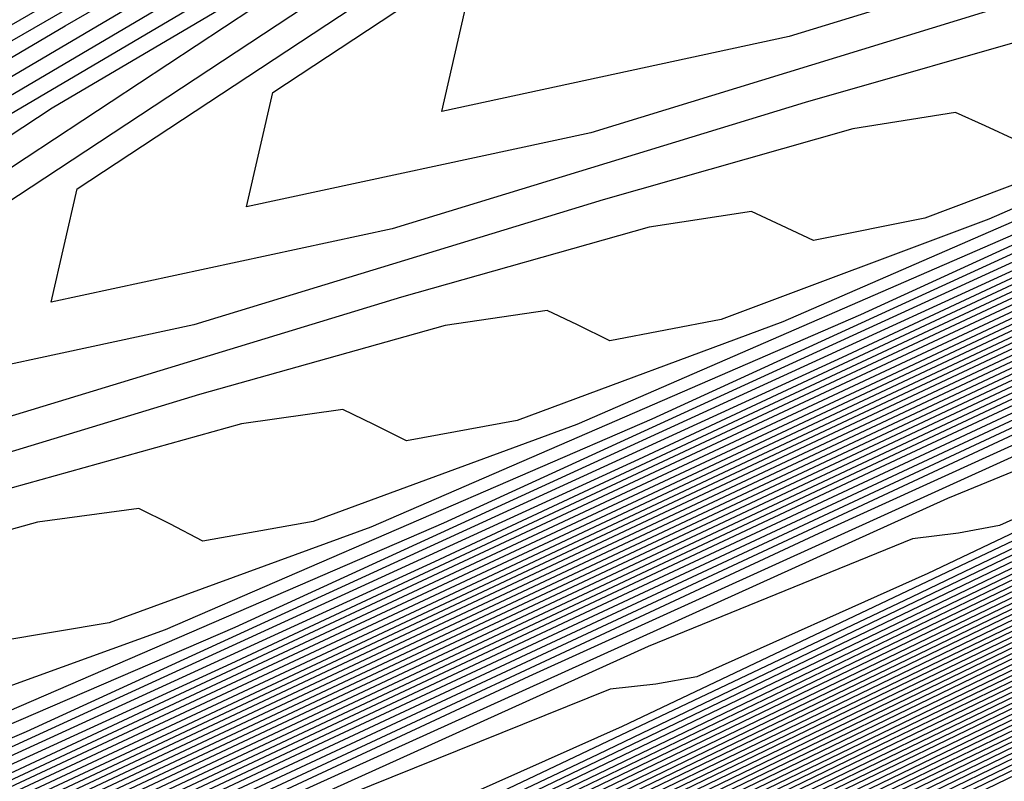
# Model space of a CAD drawing. Extents: x 3249832 to 3255657, y 13789405 to 13793316.
# Tile 124 of 256: x 3255337.03 to 3255340.01, y 13790166.58 to 13790168.89. Entities that reach past the tile are written whole.
import ezdxf

# ---------------------------------------------------------------- set-up
doc = ezdxf.new("R2010")
doc.units = 0
doc.header["$LTSCALE"] = 100
doc.header["$MEASUREMENT"] = 0
for name, color, linetype in [('GRATIO_CON', 10, 'CONTINUOUS'), ('GRATIO_ICON', 7, 'CONTINUOUS'), ('TARGETS_EAST', 7, 'CONTINUOUS')]:
    doc.layers.add(name, color=color, linetype=linetype)

# ---------------------------------------------------------------- blocks, each defined once
blk = doc.blocks.new('Gratio_032316_contours')
at = {"layer": 'GRATIO_CON', "color": 5, "linetype": 'Continuous', "flags": 128}
for points in [[(3255363.1248, 13790177.7504), (3255354.8304, 13790173.7441), (3255346.2966, 13790169.6211), (3255337.2838, 13790165.2647), (3255327.7849, 13790160.671), (3255318.7225, 13790156.2871), (3255311.2516, 13790152.6727), (3255306.221, 13790150.2403), (3255303.2552, 13790148.8134)], [(3255363.1098, 13790177.7803), (3255356.2327, 13790174.4585), (3255348.8767, 13790170.9043), (3255340.5631, 13790166.8854), (3255331.1353, 13790162.3257), (3255321.7267, 13790157.7741), (3255313.7927, 13790153.9356), (3255308.4254, 13790151.3403), (3255305.2619, 13790149.8176)], [(3255363.1023, 13790177.7953), (3255356.9338, 13790174.8157), (3255350.1668, 13790171.546), (3255342.2027, 13790167.6958), (3255332.8105, 13790163.1531), (3255323.2287, 13790158.5176), (3255315.0633, 13790154.5671), (3255309.5276, 13790151.8904), (3255306.2652, 13790150.3197), (3255304.5271, 13790149.4986)], [(3255363.0949, 13790177.8103), (3255357.6349, 13790175.1729), (3255351.4568, 13790172.1876), (3255343.8423, 13790168.5062), (3255334.4857, 13790163.9805), (3255324.7308, 13790159.2611), (3255316.3339, 13790155.1986), (3255310.6298, 13790152.4404), (3255307.2685, 13790150.8219), (3255305.4785, 13790149.9753)], [(3255363.0874, 13790177.8253), (3255358.336, 13790175.5302), (3255352.7468, 13790172.8292), (3255345.4819, 13790169.3166), (3255336.1609, 13790164.8078), (3255326.2329, 13790160.0046), (3255317.6044, 13790155.8301), (3255311.732, 13790152.9904), (3255308.2718, 13790151.324), (3255306.43, 13790150.4521), (3255305.4986, 13790150.0381)], [(3255363.0724, 13790177.8552), (3255359.7383, 13790176.2446), (3255355.3269, 13790174.1125), (3255348.7612, 13790170.9373), (3255339.5113, 13790166.4625), (3255329.237, 13790161.4917), (3255320.1455, 13790157.0931), (3255313.9364, 13790154.0905), (3255310.2785, 13790152.3282), (3255308.3329, 13790151.4056), (3255307.3516, 13790150.9663), (3255306.9504, 13790150.8311), (3255306.8357, 13790150.8648), (3255306.709, 13790150.9242), (3255306.2521, 13790150.8346), (3255305.1418, 13790150.4136)], [(3255363.0649, 13790177.8702), (3255360.4394, 13790176.6018), (3255356.617, 13790174.7541), (3255350.4008, 13790171.7477), (3255341.1865, 13790167.2899), (3255330.7391, 13790162.2352), (3255321.4161, 13790157.7246), (3255315.0386, 13790154.6406), (3255311.2818, 13790152.8303), (3255309.2843, 13790151.8823), (3255308.2782, 13790151.4305), (3255307.8684, 13790151.2902), (3255307.7534, 13790151.3222), (3255307.6263, 13790151.3795), (3255307.1599, 13790151.2834), (3255306.0215, 13790150.8474), (3255304.0328, 13790149.9659)], [(3255363.0574, 13790177.8851), (3255361.1405, 13790176.959), (3255357.907, 13790175.3957), (3255352.0405, 13790172.558), (3255342.8617, 13790168.1173), (3255332.2411, 13790162.9787), (3255322.6867, 13790158.3561), (3255316.1408, 13790155.1906), (3255312.2851, 13790153.3324), (3255310.2358, 13790152.359), (3255309.2047, 13790151.8946), (3255308.7864, 13790151.7492), (3255308.6711, 13790151.7796), (3255308.5437, 13790151.8348), (3255308.0677, 13790151.7321), (3255306.9011, 13790151.2812), (3255304.8608, 13790150.3744)], [(3255363.05, 13790177.9001), (3255361.8416, 13790177.3162), (3255359.1971, 13790176.0374), (3255353.6801, 13790173.3684), (3255344.5369, 13790168.9446), (3255333.7432, 13790163.7222), (3255323.9572, 13790158.9876), (3255317.243, 13790155.7406), (3255313.2884, 13790153.8345), (3255311.1872, 13790152.8358), (3255310.1312, 13790152.3587), (3255309.7044, 13790152.2082), (3255309.5888, 13790152.237), (3255309.461, 13790152.2901), (3255308.9754, 13790152.1808), (3255307.7808, 13790151.715), (3255305.6888, 13790150.7829), (3255303.1621, 13790149.6128)], [(3255363.0357, 13790177.9293), (3255349.1365, 13790171.2039), (3255336.4664, 13790165.0734), (3255326.2544, 13790160.1326), (3255319.3751, 13790156.8057), (3255315.2861, 13790154.8344), (3255313.0901, 13790153.7893), (3255311.9842, 13790153.2869), (3255311.5403, 13790153.1263), (3255311.4242, 13790153.1519), (3255311.2957, 13790153.2007), (3255310.791, 13790153.0783), (3255309.5402, 13790152.5826), (3255307.3448, 13790151.5999), (3255304.6912, 13790150.3694)], [(3255363.0293, 13790177.9433), (3255349.5014, 13790171.3974), (3255337.1523, 13790165.4221), (3255327.1608, 13790160.5879), (3255320.3695, 13790157.3036), (3255316.2759, 13790155.33), (3255314.0416, 13790154.266), (3255312.9108, 13790153.751), (3255312.4583, 13790153.5853), (3255312.3419, 13790153.6093), (3255312.2131, 13790153.656), (3255311.6988, 13790153.527), (3255310.4199, 13790153.0164), (3255308.1727, 13790152.0084), (3255305.4558, 13790150.7477)], [(3255363.0228, 13790177.9572), (3255349.8663, 13790171.5909), (3255337.8383, 13790165.7708), (3255328.0673, 13790161.0433), (3255321.3638, 13790157.8014), (3255317.2657, 13790155.8255), (3255314.9931, 13790154.7428), (3255313.8373, 13790154.2151), (3255313.3763, 13790154.0443), (3255313.2596, 13790154.0668), (3255313.1304, 13790154.1113), (3255312.6066, 13790153.9757), (3255311.2996, 13790153.4502), (3255309.0007, 13790152.4169), (3255306.2204, 13790151.126), (3255303.6487, 13790149.9195)], [(3255363.0164, 13790177.9712), (3255362.7761, 13790177.8544), (3255361.0953, 13790177.0408), (3255356.5335, 13790174.8332), (3255348.3101, 13790170.854), (3255338.2839, 13790166.0028), (3255328.9737, 13790161.4984), (3255322.3581, 13790158.2992), (3255318.2556, 13790156.3211), (3255315.9445, 13790155.2195), (3255314.7638, 13790154.6793), (3255314.2943, 13790154.5033), (3255314.1773, 13790154.5242), (3255314.0478, 13790154.5666), (3255313.5144, 13790154.4244), (3255312.1793, 13790153.884), (3255309.8287, 13790152.8254), (3255306.9849, 13790151.5042), (3255304.3543, 13790150.27)], [(3255363.0035, 13790177.999), (3255362.7772, 13790177.8888), (3255361.1947, 13790177.1225), (3255356.9001, 13790175.044), (3255349.1521, 13790171.2948), (3255339.6697, 13790166.7067), (3255330.7865, 13790162.409), (3255324.3467, 13790159.2949), (3255320.2352, 13790157.3123), (3255317.8474, 13790156.173), (3255316.6168, 13790155.6075), (3255316.1303, 13790155.4214), (3255316.0128, 13790155.439), (3255315.8825, 13790155.4772), (3255315.33, 13790155.3219), (3255313.9387, 13790154.7516), (3255311.4847, 13790153.6424), (3255308.5141, 13790152.2608), (3255305.7656, 13790150.9711), (3255303.816, 13790150.0634)], [(3255362.9971, 13790178.013), (3255362.7777, 13790177.906), (3255361.2444, 13790177.1634), (3255357.0834, 13790175.1495), (3255349.5732, 13790171.5153), (3255340.3626, 13790167.0587), (3255331.693, 13790162.8643), (3255325.341, 13790159.7927), (3255321.2251, 13790157.8079), (3255318.7989, 13790156.6497), (3255317.5434, 13790156.0716), (3255317.0482, 13790155.8804), (3255316.9305, 13790155.8965), (3255316.7999, 13790155.9325), (3255316.2378, 13790155.7706), (3255314.8184, 13790155.1854), (3255312.3127, 13790154.0509), (3255309.2787, 13790152.6391), (3255306.4712, 13790151.3216), (3255304.4798, 13790150.3944)], [(3255362.9906, 13790178.0269), (3255362.7782, 13790177.9232), (3255361.2941, 13790177.2043), (3255357.2667, 13790175.2549), (3255349.9942, 13790171.7357), (3255341.0555, 13790167.4106), (3255332.5994, 13790163.3196), (3255326.3353, 13790160.2905), (3255322.2149, 13790158.3035), (3255319.7503, 13790157.1265), (3255318.4699, 13790156.5357), (3255317.9662, 13790156.3394), (3255317.8482, 13790156.3539), (3255317.7172, 13790156.3878), (3255317.1455, 13790156.2193), (3255315.698, 13790155.6192), (3255313.1406, 13790154.4594), (3255310.0433, 13790153.0174), (3255307.1769, 13790151.6721), (3255305.1437, 13790150.7253)], [(3255362.9842, 13790178.0409), (3255362.7788, 13790177.9404), (3255361.3439, 13790177.2452), (3255357.45, 13790175.3604), (3255350.4152, 13790171.9561), (3255341.7484, 13790167.7626), (3255333.5058, 13790163.7749), (3255327.3296, 13790160.7884), (3255323.2047, 13790158.799), (3255320.7018, 13790157.6032), (3255319.3964, 13790156.9998), (3255318.8842, 13790156.7984), (3255318.7659, 13790156.8113), (3255318.6346, 13790156.8431), (3255318.0533, 13790156.668), (3255316.5777, 13790156.053), (3255313.9686, 13790154.8679), (3255310.8078, 13790153.3957), (3255307.8825, 13790152.0227), (3255305.8076, 13790151.0562), (3255304.5095, 13790150.4882)], [(3255362.9713, 13790178.0688), (3255362.7799, 13790177.9748), (3255361.4433, 13790177.327), (3255357.8165, 13790175.5712), (3255351.2573, 13790172.397), (3255343.1342, 13790168.4665), (3255335.3187, 13790164.6855), (3255329.3183, 13790161.784), (3255325.1844, 13790159.7902), (3255322.6047, 13790158.5567), (3255321.2494, 13790157.9281), (3255320.7202, 13790157.7165), (3255320.6013, 13790157.7262), (3255320.4693, 13790157.7537), (3255319.8689, 13790157.5655), (3255318.3371, 13790156.9206), (3255315.6246, 13790155.6848), (3255312.337, 13790154.1523), (3255309.2938, 13790152.7237), (3255307.1354, 13790151.718), (3255305.7861, 13790151.1255), (3255304.9914, 13790150.8543)], [(3255362.9649, 13790178.0827), (3255362.7804, 13790177.992), (3255361.493, 13790177.3678), (3255357.9998, 13790175.6767), (3255351.6783, 13790172.6174), (3255343.8271, 13790168.8185), (3255336.2251, 13790165.1408), (3255330.3126, 13790162.2819), (3255326.1742, 13790160.2858), (3255323.5561, 13790159.0334), (3255322.1759, 13790158.3922), (3255321.6382, 13790158.1755), (3255321.519, 13790158.1836), (3255321.3866, 13790158.209), (3255320.7767, 13790158.0142), (3255319.2168, 13790157.3544), (3255316.4526, 13790156.0933), (3255313.1016, 13790154.5306), (3255309.9994, 13790153.0743), (3255307.7993, 13790152.049), (3255306.4244, 13790151.4442), (3255305.616, 13790151.1656), (3255305.1412, 13790151.12)], [(3255362.9585, 13790178.0966), (3255362.7809, 13790178.0092), (3255361.5427, 13790177.4087), (3255358.1831, 13790175.7821), (3255352.0993, 13790172.8378), (3255344.52, 13790169.1705), (3255337.1315, 13790165.5961), (3255331.3069, 13790162.7797), (3255327.1641, 13790160.7814), (3255324.5076, 13790159.5102), (3255323.1025, 13790158.8563), (3255322.5562, 13790158.6345), (3255322.4367, 13790158.641), (3255322.304, 13790158.6643), (3255321.6845, 13790158.4629), (3255320.0965, 13790157.7881), (3255317.2806, 13790156.5018), (3255313.8662, 13790154.9088), (3255310.7051, 13790153.4248), (3255308.4631, 13790152.3799), (3255307.0628, 13790151.7628), (3255306.2405, 13790151.4768), (3255305.7596, 13790151.4265), (3255305.491, 13790151.5219)], [(3255362.952, 13790178.1106), (3255362.7815, 13790178.0264), (3255361.5924, 13790177.4496), (3255358.3664, 13790175.8876), (3255352.5204, 13790173.0583), (3255345.2129, 13790169.5225), (3255338.038, 13790166.0514), (3255332.3012, 13790163.2775), (3255328.1539, 13790161.277), (3255325.4591, 13790159.9869)], [(3255362.9392, 13790178.1385), (3255362.7826, 13790178.0608), (3255361.6919, 13790177.5314), (3255358.733, 13790176.0984), (3255353.3624, 13790173.4991), (3255346.5987, 13790170.2264), (3255339.8508, 13790166.962), (3255334.2898, 13790164.2732), (3255330.1336, 13790162.2681), (3255327.362, 13790160.9404)], [(3255362.9327, 13790178.1524), (3255362.7831, 13790178.078), (3255361.7416, 13790177.5723), (3255358.9163, 13790176.2039), (3255353.7834, 13790173.7196), (3255347.2916, 13790170.5784), (3255340.7573, 13790167.4173), (3255335.2841, 13790164.771), (3255331.1234, 13790162.7637), (3255328.3134, 13790161.4172), (3255326.8085, 13790160.7127)], [(3255362.9263, 13790178.1663), (3255362.7836, 13790178.0952), (3255361.7913, 13790177.6131), (3255359.0996, 13790176.3093), (3255354.2045, 13790173.94), (3255347.9845, 13790170.9303), (3255341.6637, 13790167.8726), (3255336.2784, 13790165.2689), (3255332.1133, 13790163.2593), (3255329.2649, 13790161.8939), (3255327.7351, 13790161.1769)], [(3255362.9199, 13790178.1803), (3255362.7842, 13790178.1124), (3255361.841, 13790177.654), (3255359.2829, 13790176.4147), (3255354.6255, 13790174.1604), (3255348.6774, 13790171.2823), (3255342.5701, 13790168.3279), (3255337.2727, 13790165.7667), (3255333.1031, 13790163.7549), (3255330.2163, 13790162.3706), (3255328.6616, 13790161.641), (3255328.0641, 13790161.3887)], [(3255362.9063, 13790178.2064), (3255362.7848, 13790178.1456), (3255361.9402, 13790177.7351), (3255359.6494, 13790176.6253), (3255355.4675, 13790174.6012), (3255350.0632, 13790171.9862), (3255344.383, 13790169.2385), (3255339.2614, 13790166.7624), (3255335.0828, 13790164.7461), (3255332.1192, 13790163.3241), (3255330.5146, 13790162.5692), (3255329.9, 13790162.3067), (3255329.7784, 13790162.3004), (3255329.6428, 13790162.3067), (3255328.9468, 13790162.0527), (3255327.134, 13790161.2585)], [(3255362.8995, 13790178.2194), (3255362.7851, 13790178.1622), (3255361.9898, 13790177.7756), (3255359.8326, 13790176.7306), (3255355.8885, 13790174.8216), (3255350.7561, 13790172.3382), (3255345.2894, 13790169.6938), (3255340.2557, 13790167.2602), (3255336.0726, 13790165.2417), (3255333.0707, 13790163.8009), (3255331.4411, 13790163.0333), (3255330.818, 13790162.7658), (3255330.6961, 13790162.7578), (3255330.5602, 13790162.762), (3255329.8546, 13790162.5014), (3255328.0137, 13790161.6923)], [(3255362.8927, 13790178.2325), (3255362.7854, 13790178.1788), (3255362.0393, 13790177.8162), (3255360.0158, 13790176.8359), (3255356.3096, 13790175.042), (3255351.449, 13790172.6901), (3255346.1959, 13790170.1491), (3255341.25, 13790167.758), (3255337.0624, 13790165.7372), (3255334.0221, 13790164.2776), (3255332.3677, 13790163.4974), (3255331.736, 13790163.2248), (3255331.6138, 13790163.2153), (3255331.4775, 13790163.2173), (3255330.7624, 13790162.9501), (3255328.8934, 13790162.1261), (3255325.5604, 13790160.5868)], [(3255362.8859, 13790178.2455), (3255362.7857, 13790178.1953), (3255362.0889, 13790177.8567), (3255360.1991, 13790176.9412), (3255356.7306, 13790175.2624), (3255352.1418, 13790173.0421), (3255347.1023, 13790170.6044), (3255342.2443, 13790168.2559), (3255338.0523, 13790166.2328), (3255334.9736, 13790164.7544), (3255333.2942, 13790163.9615), (3255332.654, 13790163.6838), (3255332.5316, 13790163.6727), (3255332.3949, 13790163.6726), (3255331.6701, 13790163.3989), (3255329.7731, 13790162.5599), (3255326.3884, 13790160.9952)], [(3255362.8724, 13790178.2716), (3255362.7863, 13790178.2285), (3255362.1881, 13790177.9378), (3255360.5655, 13790177.1518), (3255357.5726, 13790175.7031), (3255353.5276, 13790173.746), (3255348.9152, 13790171.5151), (3255344.2329, 13790169.2515), (3255340.0319, 13790167.224), (3255336.8765, 13790165.7078), (3255335.1472, 13790164.8898), (3255334.49, 13790164.6018), (3255334.367, 13790164.5876), (3255334.2296, 13790164.5832), (3255333.4857, 13790164.2963), (3255331.5325, 13790163.4275), (3255328.0443, 13790161.8122)], [(3255362.8656, 13790178.2846), (3255362.7866, 13790178.2451), (3255362.2377, 13790177.9784), (3255360.7488, 13790177.2571), (3255357.9936, 13790175.9235), (3255354.2205, 13790174.098), (3255349.8216, 13790171.9704), (3255345.2272, 13790169.7494), (3255341.0218, 13790167.7196), (3255337.828, 13790166.1846), (3255336.0737, 13790165.3539), (3255335.408, 13790165.0609), (3255335.2847, 13790165.045), (3255335.1469, 13790165.0385), (3255334.3935, 13790164.745), (3255332.4122, 13790163.8613), (3255328.8723, 13790162.2207), (3255324.5703, 13790160.2049)], [(3255362.8588, 13790178.2977), (3255362.7869, 13790178.2617), (3255362.2872, 13790178.0189), (3255360.932, 13790177.3624), (3255358.4146, 13790176.1439), (3255354.9134, 13790174.45), (3255350.728, 13790172.4257), (3255346.2216, 13790170.2472), (3255342.0116, 13790168.2152), (3255338.7794, 13790166.6613), (3255337.0003, 13790165.818), (3255336.3259, 13790165.5199), (3255336.2024, 13790165.5024), (3255336.0643, 13790165.4938), (3255335.3013, 13790165.1937), (3255333.2918, 13790164.2951), (3255329.7003, 13790162.6292), (3255325.3348, 13790160.5832)], [(3255362.852, 13790178.3107), (3255362.7872, 13790178.2783), (3255362.3368, 13790178.0594), (3255361.1152, 13790177.4676), (3255358.8356, 13790176.3643), (3255355.6063, 13790174.8019), (3255351.6345, 13790172.881), (3255347.2159, 13790170.745), (3255343.0015, 13790168.7108), (3255339.7309, 13790167.1381), (3255337.9268, 13790166.2821), (3255337.2439, 13790165.9789), (3255337.1201, 13790165.9598), (3255336.9816, 13790165.9491), (3255336.2091, 13790165.6425), (3255334.1715, 13790164.7289), (3255330.5283, 13790163.0377), (3255326.0994, 13790160.9615)], [(3255362.8384, 13790178.3368), (3255362.7878, 13790178.3115), (3255362.436, 13790178.1405), (3255361.4817, 13790177.6782), (3255359.6777, 13790176.8051), (3255356.9921, 13790175.5058), (3255353.4473, 13790173.7916), (3255349.2045, 13790171.7407), (3255344.9811, 13790169.7019), (3255341.6338, 13790168.0916), (3255339.7798, 13790167.2103), (3255339.0799, 13790166.897), (3255338.9555, 13790166.8747), (3255338.8164, 13790166.8597), (3255338.0247, 13790166.5399), (3255335.9309, 13790165.5964), (3255332.1843, 13790163.8547), (3255327.6286, 13790161.718)], [(3255362.8317, 13790178.3499), (3255362.7881, 13790178.3281), (3255362.4856, 13790178.1811), (3255361.6649, 13790177.7835), (3255360.0987, 13790177.0254), (3255357.685, 13790175.8578), (3255354.3537, 13790174.2469), (3255350.1988, 13790172.2385), (3255345.971, 13790170.1975), (3255342.5852, 13790168.5683), (3255340.7063, 13790167.6744), (3255339.9979, 13790167.356), (3255339.8732, 13790167.3321), (3255339.7337, 13790167.315), (3255338.9325, 13790166.9886), (3255336.8106, 13790166.0302), (3255333.0122, 13790164.2632), (3255328.3932, 13790162.0963), (3255324.1122, 13790160.0848)], [(3255362.8249, 13790178.3629), (3255362.7884, 13790178.3447), (3255362.5352, 13790178.2216), (3255361.8482, 13790177.8888), (3255360.5197, 13790177.2458), (3255358.3779, 13790176.2098), (3255355.2602, 13790174.7022), (3255351.1931, 13790172.7363), (3255346.9608, 13790170.6931), (3255343.5367, 13790169.045), (3255341.6329, 13790168.1386), (3255340.9159, 13790167.815), (3255340.791, 13790167.7895), (3255340.6511, 13790167.7703), (3255339.8402, 13790167.4374), (3255337.6903, 13790166.464), (3255333.8402, 13790164.6717), (3255329.1577, 13790162.4746), (3255324.8178, 13790160.4353)], [(3255362.8181, 13790178.376), (3255362.7887, 13790178.3613), (3255362.5847, 13790178.2622), (3255362.0314, 13790177.9941), (3255360.9407, 13790177.4662), (3255359.0708, 13790176.5617), (3255356.1666, 13790175.1575), (3255352.1874, 13790173.2342), (3255347.9506, 13790171.1887), (3255344.4881, 13790169.5218), (3255342.5594, 13790168.6027), (3255341.8339, 13790168.274), (3255341.7087, 13790168.247), (3255341.5684, 13790168.2256), (3255340.748, 13790167.8861), (3255338.57, 13790166.8978), (3255334.6682, 13790165.0802), (3255329.9223, 13790162.8529), (3255325.5234, 13790160.7859)], [(3255362.8045, 13790178.4021), (3255361.9033, 13790177.9658), (3255360.4718, 13790177.2733), (3255357.9795, 13790176.0682), (3255354.1761, 13790174.2299), (3255349.9303, 13790172.1799), (3255346.391, 13790170.4753), (3255344.4124, 13790169.5309), (3255343.6698, 13790169.1921), (3255343.5441, 13790169.1618), (3255343.4031, 13790169.1362), (3255342.5636, 13790168.7835), (3255340.3294, 13790167.7654), (3255336.3242, 13790165.8972), (3255331.4515, 13790163.6095), (3255326.9347, 13790161.4869)], [(3255362.7977, 13790178.4151), (3255356.8185, 13790175.525), (3255351.514, 13790172.9629), (3255347.559, 13790171.0568), (3255345.4031, 13790170.0261), (3255344.5958, 13790169.655), (3255344.4618, 13790169.6192), (3255344.3205, 13790169.5915), (3255343.4714, 13790169.2322), (3255341.2091, 13790168.1992), (3255337.1521, 13790166.3057), (3255332.2161, 13790163.9878), (3255327.6403, 13790161.8375)], [(3255362.7909, 13790178.4282), (3255357.1132, 13790175.6841), (3255352.0762, 13790173.2514), (3255348.3205, 13790171.4416), (3255346.2733, 13790170.4629), (3255345.5068, 13790170.1106), (3255345.3795, 13790170.0767), (3255345.2378, 13790170.0468), (3255344.3792, 13790169.681), (3255342.0887, 13790168.633), (3255337.9801, 13790166.7141), (3255332.9806, 13790164.3661), (3255328.346, 13790162.188), (3255325.0602, 13790160.6529)], [(3255362.784, 13790178.442), (3255357.4078, 13790175.8436), (3255352.6383, 13790173.5402), (3255349.0821, 13790171.8266), (3255347.1436, 13790170.8999), (3255346.4177, 13790170.5662), (3255346.2972, 13790170.5341), (3255346.1552, 13790170.5021), (3255345.287, 13790170.1297), (3255342.9684, 13790169.0668), (3255338.8081, 13790167.1226), (3255333.7452, 13790164.7444), (3255329.0516, 13790162.5385), (3255325.7241, 13790160.9838)], [(3255362.7701, 13790178.4698), (3255357.9969, 13790176.1629), (3255353.7624, 13790174.1179), (3255350.6051, 13790172.5964), (3255348.8841, 13790171.7737), (3255348.2396, 13790171.4775), (3255348.1326, 13790171.4489), (3255347.9899, 13790171.4127), (3255347.1025, 13790171.0271), (3255344.7278, 13790169.9344), (3255340.4641, 13790167.9396), (3255335.2744, 13790165.5009), (3255330.4629, 13790163.2396), (3255327.0519, 13790161.6457)], [(3255362.7632, 13790178.4837), (3255358.2915, 13790176.3225), (3255354.3245, 13790174.4067), (3255351.3666, 13790172.9814), (3255349.7543, 13790172.2106), (3255349.1506, 13790171.9331), (3255349.0503, 13790171.9064), (3255348.9072, 13790171.868), (3255348.0103, 13790171.4759), (3255345.6075, 13790170.3682), (3255341.2921, 13790168.3481), (3255336.039, 13790165.8792), (3255331.1685, 13790163.5901), (3255327.7158, 13790161.9766)], [(3255362.7562, 13790178.4976), (3255358.5861, 13790176.4822), (3255354.8865, 13790174.6955), (3255352.1282, 13790173.3663), (3255350.6245, 13790172.6475), (3255350.0615, 13790172.3887), (3255349.9681, 13790172.3638), (3255349.8246, 13790172.3233), (3255348.9181, 13790171.9246), (3255346.4872, 13790170.802), (3255342.12, 13790168.7566), (3255336.8035, 13790166.2575), (3255331.8742, 13790163.9406), (3255328.3796, 13790162.3075), (3255326.2125, 13790161.3222)], [(3255362.7492, 13790178.5115), (3255358.8807, 13790176.6418), (3255355.4486, 13790174.9843), (3255352.8897, 13790173.7512), (3255351.4948, 13790173.0844), (3255350.9725, 13790172.8444), (3255350.8858, 13790172.8212), (3255350.742, 13790172.7786), (3255349.8259, 13790172.3733), (3255347.3669, 13790171.2358), (3255342.948, 13790169.1651), (3255337.5681, 13790166.6358), (3255332.5798, 13790164.2911), (3255329.0435, 13790162.6384), (3255326.8508, 13790161.6408)], [(3255362.7353, 13790178.5393), (3255359.4698, 13790176.9611), (3255356.5728, 13790175.562), (3255354.4127, 13790174.5211), (3255353.2353, 13790173.9582), (3255352.7944, 13790173.7556), (3255352.7212, 13790173.7361), (3255352.5767, 13790173.6892), (3255351.6415, 13790173.2707), (3255349.1263, 13790172.1034), (3255344.604, 13790169.9821), (3255339.0973, 13790167.3924), (3255333.9911, 13790164.9922), (3255330.3713, 13790163.3003), (3255328.1274, 13790162.2781), (3255326.8499, 13790161.7478)], [(3255362.7284, 13790178.5533), (3255359.7644, 13790177.1207), (3255357.1348, 13790175.8508), (3255355.1742, 13790174.9061), (3255354.1055, 13790174.3952), (3255353.7053, 13790174.2112), (3255353.6389, 13790174.1935), (3255353.494, 13790174.1445), (3255352.5493, 13790173.7195), (3255350.006, 13790172.5371), (3255345.432, 13790170.3906), (3255339.8618, 13790167.7707), (3255334.6967, 13790165.3427), (3255331.0352, 13790163.6312), (3255328.7658, 13790162.5967), (3255327.4744, 13790162.0591)], [(3255362.7214, 13790178.5672), (3255360.0589, 13790177.2804), (3255357.6969, 13790176.1396), (3255355.9358, 13790175.291), (3255354.9758, 13790174.8321), (3255354.6163, 13790174.6668), (3255354.5566, 13790174.6509), (3255354.4114, 13790174.5998), (3255353.4571, 13790174.1682), (3255350.8856, 13790172.9709), (3255346.26, 13790170.7991), (3255340.6264, 13790168.149), (3255335.4023, 13790165.6933), (3255331.6991, 13790163.9621), (3255329.4041, 13790162.9154), (3255328.099, 13790162.3703), (3255327.4036, 13790162.1559)], [(3255362.7145, 13790178.5811), (3255360.3535, 13790177.44), (3255358.259, 13790176.4285), (3255356.6973, 13790175.6759), (3255355.846, 13790175.269), (3255355.5273, 13790175.1225), (3255355.4743, 13790175.1084), (3255355.3287, 13790175.0551), (3255354.3649, 13790174.6169), (3255351.7653, 13790173.4047), (3255347.0879, 13790171.2076), (3255341.391, 13790168.5272), (3255336.108, 13790166.0438), (3255332.3629, 13790164.293), (3255330.0424, 13790163.234), (3255328.7235, 13790162.6816), (3255328.022, 13790162.4624)], [(3255362.7006, 13790178.6089), (3255360.9427, 13790177.7593), (3255359.3831, 13790177.0061), (3255358.2203, 13790176.4458), (3255357.5865, 13790176.1428), (3255357.3492, 13790176.0337), (3255357.3097, 13790176.0232), (3255357.1634, 13790175.9657), (3255356.1804, 13790175.5144), (3255353.5247, 13790174.2723), (3255348.7439, 13790172.0246), (3255342.9202, 13790169.2838), (3255337.5193, 13790166.7448), (3255333.6907, 13790164.9549), (3255331.319, 13790163.8713), (3255329.9726, 13790163.3041), (3255329.2587, 13790163.0755), (3255328.942, 13790163.0582), (3255328.8259, 13790163.1372), (3255328.7162, 13790163.2059), (3255328.4267, 13790163.1916), (3255327.7734, 13790163.0298)], [(3255362.6936, 13790178.6228), (3255361.2372, 13790177.9189), (3255359.9452, 13790177.295), (3255358.9819, 13790176.8307), (3255358.4567, 13790176.5797), (3255358.2601, 13790176.4893), (3255358.2275, 13790176.4806), (3255358.0808, 13790176.421), (3255357.0882, 13790175.9631), (3255354.4044, 13790174.7061), (3255349.5719, 13790172.433), (3255343.6847, 13790169.6621), (3255338.2249, 13790167.0954), (3255334.3546, 13790165.2858), (3255331.9574, 13790164.19), (3255330.5971, 13790163.6153), (3255329.8771, 13790163.3821), (3255329.5591, 13790163.3618), (3255329.4442, 13790163.4389), (3255329.3355, 13790163.506), (3255329.0448, 13790163.4897), (3255328.3858, 13790163.3249), (3255327.3272, 13790163.0143)], [(3255362.6866, 13790178.6367), (3255361.5318, 13790178.0786), (3255360.5073, 13790177.5838), (3255359.7434, 13790177.2157), (3255359.327, 13790177.0166), (3255359.1711, 13790176.945), (3255359.1452, 13790176.9381), (3255358.9981, 13790176.8763), (3255357.996, 13790176.4118), (3255355.2841, 13790175.1399), (3255350.3999, 13790172.8415), (3255344.4493, 13790170.0404), (3255338.9305, 13790167.4459), (3255335.0185, 13790165.6167), (3255332.5957, 13790164.5086), (3255331.2216, 13790163.9266), (3255330.4955, 13790163.6886), (3255330.1763, 13790163.6654), (3255330.0624, 13790163.7405), (3255329.9549, 13790163.8061), (3255329.663, 13790163.7879), (3255328.9982, 13790163.6201), (3255327.9288, 13790163.3055)], [(3255362.6797, 13790178.6506), (3255361.8264, 13790178.2382), (3255361.0693, 13790177.8726), (3255360.5049, 13790177.6006), (3255360.1972, 13790177.4535), (3255360.082, 13790177.4006), (3255360.0629, 13790177.3955), (3255359.9155, 13790177.3316), (3255358.9038, 13790176.8605), (3255356.1638, 13790175.5737), (3255351.2279, 13790173.25), (3255345.2139, 13790170.4187), (3255339.6362, 13790167.7964), (3255335.6823, 13790165.9477), (3255333.234, 13790164.8273), (3255331.8461, 13790164.2378), (3255331.1139, 13790163.9952), (3255330.7934, 13790163.969), (3255330.6807, 13790164.0422), (3255330.5742, 13790164.1062), (3255330.2811, 13790164.086), (3255329.6106, 13790163.9153), (3255328.5305, 13790163.5966), (3255327.6432, 13790163.4098)], [(3255346.7431, 13790171.1753), (3255341.0474, 13790168.4975), (3255337.0101, 13790166.6095), (3255334.5107, 13790165.4646), (3255333.0952, 13790164.8603)], [(3255347.5959, 13790171.5951), (3255341.7268, 13790168.8356), (3255337.6662, 13790166.9367), (3255335.148, 13790165.7827), (3255333.7197, 13790165.1715), (3255332.9691, 13790164.9148), (3255332.6448, 13790164.8798), (3255332.5355, 13790164.9472), (3255332.4323, 13790165.0064), (3255332.1355, 13790164.9804), (3255331.4477, 13790164.8008), (3255330.3353, 13790164.4701), (3255329.4204, 13790164.2767), (3255329.4891, 13790164.5799), (3255331.0326, 13790165.5965), (3255333.3631, 13790166.9713), (3255335.498, 13790168.2062), (3255336.7282, 13790168.9438), (3255337.4394, 13790169.3899), (3255338.2907, 13790169.8909), (3255339.7433, 13790170.6905), (3255341.4658, 13790171.6217), (3255342.9291, 13790172.4143), (3255343.7356, 13790172.8664)], [(3255347.8632, 13790171.739), (3255342.2776, 13790169.1132), (3255338.2842, 13790167.246), (3255335.7806, 13790166.0987), (3255334.3443, 13790165.4828), (3255333.5875, 13790165.2214), (3255333.2619, 13790165.1833), (3255333.1537, 13790165.2488), (3255333.0516, 13790165.3065), (3255332.7536, 13790165.2786), (3255332.06, 13790165.0959), (3255330.9369, 13790164.7613), (3255330.0129, 13790164.5656), (3255330.0823, 13790164.872), (3255331.6418, 13790165.8991), (3255333.9966, 13790167.2878), (3255336.1543, 13790168.5349), (3255337.3987, 13790169.2791), (3255338.1189, 13790169.7286), (3255338.9804, 13790170.2338), (3255340.4488, 13790171.0412), (3255342.1897, 13790171.9816), (3255343.6687, 13790172.7821)], [(3255348.2781, 13790171.9524), (3255342.8285, 13790169.3908), (3255338.9023, 13790167.5554), (3255336.4132, 13790166.4146), (3255334.9688, 13790165.794), (3255334.2059, 13790165.5279), (3255333.8791, 13790165.4869), (3255333.772, 13790165.5505), (3255333.671, 13790165.6065), (3255333.3718, 13790165.5767), (3255332.6724, 13790165.3911), (3255331.5385, 13790165.0524), (3255330.6053, 13790164.8545), (3255330.6755, 13790165.164), (3255332.251, 13790166.2016), (3255334.6301, 13790167.6043), (3255336.8107, 13790168.8636), (3255338.0691, 13790169.6144), (3255338.7984, 13790170.0674), (3255339.6701, 13790170.5767), (3255341.1544, 13790171.3919), (3255342.9136, 13790172.3416), (3255344.4084, 13790173.1499)], [(3255343.9303, 13790169.9459), (3255340.1383, 13790168.174), (3255337.6784, 13790167.0465), (3255336.2178, 13790166.4165), (3255335.4427, 13790166.1411), (3255335.1133, 13790166.0941), (3255335.0085, 13790166.1538), (3255334.9097, 13790166.2067), (3255334.608, 13790166.173), (3255333.8972, 13790165.9814), (3255332.7417, 13790165.6347), (3255331.7901, 13790165.4324), (3255331.8618, 13790165.7481), (3255333.4693, 13790166.8066), (3255335.8972, 13790168.2374), (3255338.1234, 13790169.521), (3255339.4101, 13790170.285), (3255340.1573, 13790170.7448), (3255341.0495, 13790171.2626), (3255342.5656, 13790172.0932), (3255344.3615, 13790173.0615)], [(3255344.4811, 13790170.2235), (3255340.7563, 13790168.4833), (3255338.311, 13790167.3625), (3255336.8424, 13790166.7277), (3255336.0611, 13790166.4476), (3255335.7305, 13790166.3977), (3255335.6268, 13790166.4555), (3255335.529, 13790166.5068), (3255335.2261, 13790166.4712), (3255334.5095, 13790166.2766), (3255333.3433, 13790165.9259), (3255332.3826, 13790165.7214), (3255332.455, 13790166.0402), (3255334.0784, 13790167.1091), (3255336.5307, 13790168.5539), (3255338.7797, 13790169.8497), (3255340.0805, 13790170.6204), (3255340.8367, 13790171.0836), (3255341.7392, 13790171.6056), (3255343.2711, 13790172.4438)], [(3255345.032, 13790170.5011), (3255341.3744, 13790168.7926), (3255338.9436, 13790167.6784), (3255337.4669, 13790167.039), (3255336.6795, 13790166.7542), (3255336.3476, 13790166.7013), (3255336.2451, 13790166.7571), (3255336.1484, 13790166.8068), (3255335.8443, 13790166.7693), (3255335.1219, 13790166.5718), (3255333.9449, 13790166.2171), (3255332.975, 13790166.0103), (3255333.0482, 13790166.3322), (3255334.6876, 13790167.4116), (3255337.1642, 13790168.8704), (3255339.4361, 13790170.1784), (3255340.751, 13790170.9557), (3255341.5162, 13790171.4223), (3255342.4289, 13790171.9485), (3255343.9767, 13790172.7945)], [(3255345.5829, 13790170.7786), (3255341.9924, 13790169.1019), (3255339.5761, 13790167.9943), (3255338.0914, 13790167.3502), (3255337.2979, 13790167.0607), (3255336.9647, 13790167.0049), (3255336.8633, 13790167.0588), (3255336.7677, 13790167.1069), (3255336.4624, 13790167.0674), (3255335.7343, 13790166.8669), (3255334.5465, 13790166.5082), (3255333.5674, 13790166.2993), (3255333.6414, 13790166.6243), (3255335.2968, 13790167.7142), (3255337.7978, 13790169.1869), (3255340.0924, 13790170.5071), (3255341.4214, 13790171.291), (3255342.1957, 13790171.7611), (3255343.1186, 13790172.2914)], [(3255343.2285, 13790169.7205), (3255340.8413, 13790168.6262), (3255339.3405, 13790167.9727), (3255338.5347, 13790167.6738), (3255338.199, 13790167.612), (3255338.0998, 13790167.6621), (3255338.0064, 13790167.7071), (3255337.6987, 13790167.6637), (3255336.959, 13790167.4573), (3255335.7497, 13790167.0905), (3255334.7523, 13790166.8771), (3255334.8277, 13790167.2083), (3255336.5151, 13790168.3192), (3255339.0648, 13790169.8199), (3255341.4051, 13790171.1645), (3255342.7623, 13790171.9616), (3255343.5546, 13790172.4386)], [(3255343.8465, 13790170.0298), (3255341.4739, 13790168.9422), (3255339.965, 13790168.284), (3255339.1531, 13790167.9804), (3255338.8161, 13790167.9156), (3255338.7181, 13790167.9638), (3255338.6258, 13790168.0071), (3255338.3168, 13790167.9619), (3255337.5714, 13790167.7524), (3255336.3514, 13790167.3817), (3255335.3447, 13790167.1661), (3255335.4209, 13790167.5004), (3255337.1242, 13790168.6217), (3255339.6983, 13790170.1364), (3255342.0615, 13790171.4932), (3255343.4328, 13790172.2969)], [(3255344.4645, 13790170.3391), (3255342.1065, 13790169.2581), (3255340.5895, 13790168.5952), (3255339.7715, 13790168.2869), (3255339.4332, 13790168.2192), (3255339.3364, 13790168.2654), (3255339.2451, 13790168.3072), (3255338.9349, 13790168.26), (3255338.1838, 13790168.0476), (3255336.953, 13790167.6729), (3255335.9371, 13790167.455), (3255336.014, 13790167.7924), (3255337.7334, 13790168.9242), (3255340.3318, 13790170.4529), (3255342.7178, 13790171.8219), (3255344.1033, 13790172.6323)], [(3255345.0825, 13790170.6484), (3255342.7391, 13790169.5741), (3255341.2141, 13790168.9064), (3255340.3899, 13790168.5935), (3255340.0504, 13790168.5228), (3255339.9546, 13790168.5671), (3255339.8645, 13790168.6073), (3255339.5531, 13790168.5582), (3255338.7961, 13790168.3428), (3255337.5546, 13790167.964), (3255336.5295, 13790167.744), (3255336.6072, 13790168.0845), (3255338.3425, 13790169.2267), (3255340.9654, 13790170.7694), (3255343.3742, 13790172.1506)], [(3255344.0043, 13790170.206), (3255342.4631, 13790169.5289), (3255341.6267, 13790169.2066), (3255341.2846, 13790169.13), (3255341.1911, 13790169.1704), (3255341.1032, 13790169.2074), (3255340.7893, 13790169.1544), (3255340.0209, 13790168.9331), (3255338.7578, 13790168.5463), (3255337.7144, 13790168.3219), (3255337.7936, 13790168.6686), (3255339.5609, 13790169.8318), (3255342.2324, 13790171.4025), (3255344.6869, 13790172.808)], [(3255343.0877, 13790169.8402), (3255342.2451, 13790169.5131), (3255341.9018, 13790169.4336), (3255341.8094, 13790169.4721), (3255341.7225, 13790169.5075), (3255341.4074, 13790169.4526), (3255340.6332, 13790169.2283), (3255339.3594, 13790168.8375), (3255338.3068, 13790168.6108), (3255338.3867, 13790168.9606), (3255340.17, 13790170.1343), (3255342.8659, 13790171.719), (3255345.3433, 13790173.1367)]]:
    blk.add_lwpolyline(points, dxfattribs=at)
at = {"layer": 'GRATIO_ICON', "color": 7, "linetype": 'Continuous', "flags": 128}
for points in [[(3255363.1173, 13790177.7654), (3255355.5316, 13790174.1013), (3255347.5867, 13790170.2627), (3255338.9234, 13790166.0751), (3255329.4601, 13790161.4984), (3255320.2246, 13790157.0306), (3255312.5222, 13790153.3042), (3255307.3232, 13790150.7903), (3255304.2585, 13790149.3155)], [(3255363.0799, 13790177.8402), (3255359.0372, 13790175.8874), (3255354.0369, 13790173.4708), (3255347.1216, 13790170.1269), (3255337.8361, 13790165.6352), (3255327.7349, 13790160.7481), (3255318.875, 13790156.4616), (3255312.8342, 13790153.5405), (3255309.2752, 13790151.8261), (3255307.3814, 13790150.9288), (3255306.4251, 13790150.5022), (3255306.0324, 13790150.3721), (3255305.9179, 13790150.4073), (3255305.7916, 13790150.4689), (3255305.3443, 13790150.3859)], [(3255363.0425, 13790177.9151), (3255348.7719, 13790171.0102), (3255335.7806, 13790164.7245), (3255325.348, 13790159.6771), (3255318.3808, 13790156.3079), (3255314.2962, 13790154.3388), (3255312.1387, 13790153.3125), (3255311.0577, 13790152.8228), (3255310.6223, 13790152.6672), (3255310.5065, 13790152.6945), (3255310.3784, 13790152.7454), (3255309.8832, 13790152.6295), (3255308.6605, 13790152.1488), (3255306.5168, 13790151.1914), (3255303.9266, 13790149.9911)], [(3255363.01, 13790177.9851), (3255362.7766, 13790177.8716), (3255361.145, 13790177.0817), (3255356.7168, 13790174.9386), (3255348.7311, 13790171.0744), (3255338.9768, 13790166.3547), (3255329.8801, 13790161.9537), (3255323.3524, 13790158.7971), (3255319.2454, 13790156.8167), (3255316.896, 13790155.6962), (3255315.6903, 13790155.1434), (3255315.2123, 13790154.9624), (3255315.0951, 13790154.9816), (3255314.9652, 13790155.0219), (3255314.4222, 13790154.8731), (3255313.059, 13790154.3178), (3255310.6567, 13790153.2339), (3255307.7495, 13790151.8825), (3255305.06, 13790150.6206)], [(3255362.9778, 13790178.0548), (3255362.7793, 13790177.9576), (3255361.3936, 13790177.2861), (3255357.6332, 13790175.4658), (3255350.8362, 13790172.1766), (3255342.4413, 13790168.1146), (3255334.4123, 13790164.2302), (3255328.3239, 13790161.2862), (3255324.1946, 13790159.2946), (3255321.6532, 13790158.08), (3255320.3229, 13790157.4639), (3255319.8022, 13790157.2575), (3255319.6836, 13790157.2687), (3255319.5519, 13790157.2984), (3255318.9611, 13790157.1168), (3255317.4574, 13790156.4868), (3255314.7966, 13790155.2764), (3255311.5724, 13790153.774), (3255308.5882, 13790152.3732), (3255306.4715, 13790151.3871), (3255305.1478, 13790150.8069)], [(3255362.9456, 13790178.1245), (3255362.782, 13790178.0436), (3255361.6422, 13790177.4905), (3255358.5497, 13790175.993), (3255352.9414, 13790173.2787), (3255345.9058, 13790169.8744), (3255338.9444, 13790166.5067), (3255333.2955, 13790163.7754), (3255329.1438, 13790161.7726), (3255326.4105, 13790160.4637)], [(3255362.9131, 13790178.1933), (3255362.7845, 13790178.129), (3255361.8906, 13790177.6946), (3255359.4661, 13790176.52), (3255355.0465, 13790174.3808), (3255349.3703, 13790171.6343), (3255343.4766, 13790168.7832), (3255338.2671, 13790166.2645), (3255334.0929, 13790164.2505), (3255331.1678, 13790162.8474), (3255329.5881, 13790162.1051), (3255328.9821, 13790161.8477), (3255328.8607, 13790161.843), (3255328.7255, 13790161.8514), (3255328.039, 13790161.604)], [(3255362.8792, 13790178.2585), (3255362.786, 13790178.2119), (3255362.1385, 13790177.8973), (3255360.3823, 13790177.0465), (3255357.1516, 13790175.4827), (3255352.8347, 13790173.3941), (3255348.0087, 13790171.0597), (3255343.2386, 13790168.7537), (3255339.0421, 13790166.7284), (3255335.9251, 13790165.2311), (3255334.2207, 13790164.4256), (3255333.572, 13790164.1428), (3255333.4493, 13790164.1301), (3255333.3122, 13790164.1279), (3255332.5779, 13790163.8476), (3255330.6528, 13790162.9937), (3255327.2164, 13790161.4037)], [(3255362.8452, 13790178.3238), (3255362.7875, 13790178.2949), (3255362.3864, 13790178.1), (3255361.2985, 13790177.5729), (3255359.2566, 13790176.5847), (3255356.2992, 13790175.1539), (3255352.5409, 13790173.3363), (3255348.2102, 13790171.2429), (3255343.9913, 13790169.2063), (3255340.6823, 13790167.6148), (3255338.8533, 13790166.7462), (3255338.1619, 13790166.4379), (3255338.0378, 13790166.4173), (3255337.899, 13790166.4044), (3255337.1169, 13790166.0912), (3255335.0512, 13790165.1626), (3255331.3563, 13790163.4462), (3255326.864, 13790161.3398)], [(3255362.8113, 13790178.389), (3255362.789, 13790178.3779), (3255362.6343, 13790178.3027), (3255362.2146, 13790178.0994), (3255361.3617, 13790177.6866), (3255359.7637, 13790176.9137), (3255357.073, 13790175.6128), (3255353.1817, 13790173.732), (3255348.9405, 13790171.6843), (3255345.4396, 13790169.9985), (3255343.4859, 13790169.0668), (3255342.7518, 13790168.7331), (3255342.6264, 13790168.7044), (3255342.4858, 13790168.6809), (3255341.6558, 13790168.3348), (3255339.4497, 13790167.3316), (3255335.4962, 13790165.4887), (3255330.6869, 13790163.2312), (3255326.2291, 13790161.1364)], [(3255362.7771, 13790178.4559), (3255357.7024, 13790176.0033), (3255353.2003, 13790173.829), (3255349.8436, 13790172.2115), (3255348.0138, 13790171.3368), (3255347.3287, 13790171.0219), (3255347.2149, 13790170.9915), (3255347.0725, 13790170.9574), (3255346.1948, 13790170.5784), (3255343.8481, 13790169.5006), (3255339.6361, 13790167.5311), (3255334.5098, 13790165.1226), (3255329.7572, 13790162.889), (3255326.388, 13790161.3148)], [(3255362.7423, 13790178.5254), (3255359.1752, 13790176.8015), (3255356.0107, 13790175.2732), (3255353.6512, 13790174.1362), (3255352.365, 13790173.5213), (3255351.8834, 13790173.3), (3255351.8035, 13790173.2786), (3255351.6593, 13790173.2339), (3255350.7337, 13790172.822), (3255348.2466, 13790171.6696), (3255343.776, 13790169.5736), (3255338.3327, 13790167.0141), (3255333.2854, 13790164.6417), (3255329.7074, 13790162.9694), (3255327.4891, 13790161.9595)], [(3255362.7075, 13790178.595), (3255360.6481, 13790177.5997), (3255358.821, 13790176.7173), (3255357.4588, 13790176.0609), (3255356.7162, 13790175.7059), (3255356.4382, 13790175.5781), (3255356.392, 13790175.5658), (3255356.2461, 13790175.5104), (3255355.2726, 13790175.0656), (3255352.645, 13790173.8385), (3255347.9159, 13790171.6161), (3255342.1556, 13790168.9055), (3255336.8136, 13790166.3943), (3255333.0268, 13790164.624), (3255330.6807, 13790163.5527), (3255329.348, 13790162.9928), (3255328.6403, 13790162.769), (3255328.3249, 13790162.7546), (3255328.2077, 13790162.8355), (3255328.0969, 13790162.9059), (3255327.8086, 13790162.8935)], [(3255345.9785, 13790170.797), (3255340.3418, 13790168.147), (3255336.3462, 13790166.2786), (3255333.8723, 13790165.1459), (3255332.4707, 13790164.549)], [(3255343.3794, 13790169.6683), (3255339.5203, 13790167.8647), (3255337.0458, 13790166.7306), (3255335.5933, 13790166.1053), (3255334.8243, 13790165.8345), (3255334.4962, 13790165.7905), (3255334.3903, 13790165.8521), (3255334.2903, 13790165.9066), (3255333.9899, 13790165.8749), (3255333.2848, 13790165.6863), (3255332.1401, 13790165.3436), (3255331.1977, 13790165.1435), (3255331.2687, 13790165.4561), (3255332.8601, 13790166.5041), (3255335.2637, 13790167.9208), (3255337.467, 13790169.1923), (3255338.7396, 13790169.9497), (3255339.4778, 13790170.4061), (3255340.3598, 13790170.9197), (3255341.86, 13790171.7425), (3255343.6376, 13790172.7016)], [(3255346.1338, 13790171.0562), (3255342.6104, 13790169.4112), (3255340.2087, 13790168.3103), (3255338.716, 13790167.6615), (3255337.9163, 13790167.3673), (3255337.5818, 13790167.3085), (3255337.4816, 13790167.3604), (3255337.3871, 13790167.407), (3255337.0805, 13790167.3656), (3255336.3466, 13790167.1621), (3255335.1481, 13790166.7994), (3255334.1598, 13790166.5882), (3255334.2345, 13790166.9163), (3255335.9059, 13790168.0167), (3255338.4313, 13790169.5034), (3255340.7488, 13790170.8358), (3255342.0919, 13790171.6263), (3255342.8751, 13790172.0998), (3255343.8083, 13790172.6344)], [(3255343.3717, 13790169.89), (3255341.8386, 13790169.2177), (3255341.0083, 13790168.9), (3255340.6675, 13790168.8264), (3255340.5729, 13790168.8687), (3255340.4838, 13790168.9074), (3255340.1712, 13790168.8563), (3255339.4085, 13790168.6379), (3255338.1562, 13790168.2552), (3255337.122, 13790168.0329), (3255337.2004, 13790168.3765), (3255338.9517, 13790169.5293), (3255341.5989, 13790171.086), (3255344.0305, 13790172.4793)]]:
    blk.add_lwpolyline(points, dxfattribs=at)

msp = doc.modelspace()

# ---------------------------------------------------------------- block references
at = {"layer": 'TARGETS_EAST'}
msp.add_blockref('Gratio_032316_contours', (0, 0), dxfattribs=at)

doc.saveas('drawing.dxf')
